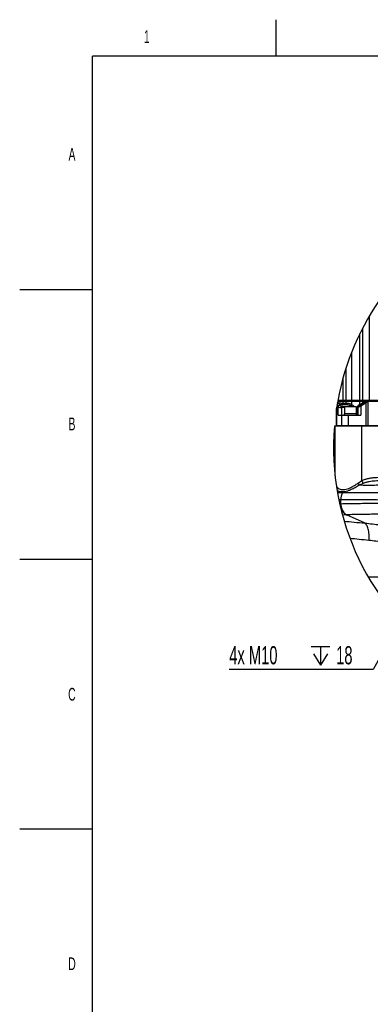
# Model space of a CAD drawing. Extents: x 0 to 4205, y 0 to 2970.
# Tile 11 of 67: x 0 to 482, y 1615 to 2970. Entities that reach past the tile are written whole.
import ezdxf

# ---------------------------------------------------------------- set-up
doc = ezdxf.new("R2010")
doc.units = 0
doc.header["$LTSCALE"] = 5
doc.layers.get('0').update_dxf_attribs({"linetype": 'CONTINUOUS'})
doc.styles.add('SLDTEXTSTYLE0', font='TXT', dxfattribs={"width": 0.605})
doc.dimstyles.new('SLDDIMSTYLE2', dxfattribs={"dimtxt": 25, "dimasz": 25, "dimexe": 0, "dimexo": 0.0625, "dimgap": 6.25, "dimtad": 0, "dimtih": 1, "dimtoh": 1, "dimdec": 1, "dimrnd": 1e-09, "dimzin": 12, "dimtxsty": 'SLDTEXTSTYLE0', "dimblk1": 'NONE', "dimsah": 1, "dimcen": 0, "dimazin": 3, "dimtfac": 1, "dimtmove": 0, "dimatfit": 3, "dimtolj": 1, "dimtzin": 12})

# ---------------------------------------------------------------- blocks, each defined once
blk = doc.blocks.new('SW_SYMBOL_HOLE_DEPTH')
at = {"color": 0, "linetype": 'CONTINUOUS'}
for p, q in [((0, 4375), (4000, 4375)), ((2000, 4375), (2000, 375)), ((500, 2775), (2000, 375)), ((3500, 2775), (2000, 375))]:
    blk.add_line(p, q, dxfattribs=at)
blk = doc.blocks.new('_D_11')
at = {"color": 7, "linetype": 'CONTINUOUS'}
for p, q in [((614, 2306.6), (607.7, 2295.2)), ((607.7, 2295.2), (486.2, 2075.6)), ((486.2, 2075.6), (288.4, 2075.6))]:
    blk.add_line(p, q, dxfattribs=at)
blk.add_solid([(607.7, 2295.2), (592.3, 2275.1), (598.9, 2271.5)], dxfattribs=at)
at = {"color": 7, "linetype": 'CONTINUOUS', "xscale": 0.0064453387, "yscale": 0.0064453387, "zscale": 0.0064453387}
blk.add_blockref('SW_SYMBOL_HOLE_DEPTH', (401, 2079.3), dxfattribs=at)
at = {"color": 7, "linetype": 'CONTINUOUS', "char_height": 25, "attachment_point": 1, "style": 'SLDTEXTSTYLE0'}
for s, insert in [('4x M10', (288.4, 2107.9)), ('18', (435.5, 2107.9))]:
    blk.add_mtext(s, dxfattribs=dict(at, insert=insert))
blk = doc.blocks.new('_NONE')

msp = doc.modelspace()

# ---------------------------------------------------------------- linework, layer by layer
at = {"color": 7, "linetype": 'CONTINUOUS'}
for p, q in [((352.5, 2970), (352.5, 2920)), ((100, 50), (100, 2920)), ((4155, 2920), (100, 2920)), ((0, 2598.75), (100, 2598.75)), ((471.88, 2545.38), (471.88, 2446.09)), ((437.59, 2445.09), (444.88, 2445.09)), ((437.68, 2445.59), (444.88, 2445.59)), ((444.88, 2446.09), (437.78, 2446.09)), ((449.04, 2446.09), (444.88, 2446.09)), ((444.88, 2445.59), (449.04, 2445.59)), ((444.88, 2445.09), (449.04, 2445.09)), ((456.73, 2446.09), (449.04, 2446.09)), ((449.04, 2445.59), (457.11, 2445.59)), ((449.04, 2445.09), (456.73, 2445.09)), ((468.28, 2446.09), (456.73, 2446.09)), ((456.73, 2445.09), (468.28, 2445.09)), ((457.11, 2445.59), (468.6, 2445.59)), ((471.88, 2446.09), (468.28, 2446.09)), ((468.28, 2445.09), (471.88, 2445.09)), ((468.6, 2445.59), (472.38, 2445.59)), ((468.8, 2439.64), (472.64, 2442.16)), ((480.88, 2446.09), (471.88, 2446.09)), ((471.88, 2446.09), (472.38, 2445.59)), ((472.38, 2445.59), (471.88, 2445.09)), ((471.88, 2445.09), (476.64, 2445.09)), ((471.88, 2445.09), (471.88, 2442.74)), ((472.38, 2445.59), (480.88, 2445.59)), ((478.23, 2444.87), (478.42, 2444.77)), ((478.42, 2444.77), (478.93, 2444.88)), ((478.93, 2444.88), (480.88, 2445.09)), ((570.88, 2446.09), (480.88, 2446.09)), ((480.88, 2445.59), (570.88, 2445.59)), ((480.88, 2445.09), (570.88, 2445.09)), ((435.88, 2411.59), (435.88, 2434.85)), ((438.16, 2425.59), (442.81, 2425.59)), ((442.81, 2425.59), (452.01, 2425.59)), ((446.67, 2427.59), (446.67, 2425.59)), ((447.32, 2427.59), (446.67, 2427.59)), ((447.04, 2437.09), (447.04, 2427.59)), ((463.67, 2427.59), (447.32, 2427.59)), ((447.54, 2437.59), (462.53, 2437.59)), ((452.01, 2425.59), (469.38, 2425.59)), ((462.53, 2437.59), (462.81, 2437.59)), ((463.31, 2427.59), (463.31, 2437.09)), ((463.67, 2425.59), (463.67, 2427.59)), ((465.67, 2425.59), (465.67, 2436.51)), ((433.95, 2410.59), (433.04, 2410.59)), ((470.88, 2410.59), (433.95, 2410.59)), ((436.88, 2410.59), (435.88, 2411.59)), ((435.88, 2411.59), (436.15, 2411.59)), ((436.15, 2411.59), (442.81, 2411.59)), ((442.81, 2411.59), (452.01, 2411.59)), ((452.01, 2411.59), (476.86, 2411.59)), ((580.88, 2410.59), (470.88, 2410.59)), ((476.86, 2411.59), (478.93, 2411.59)), ((478.93, 2411.59), (572.83, 2411.59)), ((0, 2227.5), (100, 2227.5)), ((0, 1856.25), (100, 1856.25))]:
    msp.add_line(p, q, dxfattribs=at)
at = {"color": 8, "linetype": 'CONTINUOUS'}
for p, q in [((480.88, 2561.67), (480.88, 2446.09)), ((468.28, 2446.09), (468.28, 2538.25)), ((456.73, 2512.11), (456.73, 2446.09)), ((449.04, 2446.09), (449.04, 2490.67)), ((444.88, 2476.82), (444.88, 2446.09)), ((438.16, 2437.55), (436.76, 2440.31)), ((437.77, 2441.9), (437.13, 2442.5)), ((437.36, 2443.79), (438.36, 2443.4)), ((439.17, 2441.14), (437.77, 2441.9)), ((438.36, 2443.4), (440.21, 2442.91)), ((439.17, 2441.14), (440.09, 2439.32)), ((444.88, 2446.09), (444.88, 2445.59)), ((444.88, 2445.59), (444.88, 2445.09)), ((444.88, 2445.09), (444.88, 2442.06)), ((444.88, 2440.29), (444.88, 2442.06)), ((444.88, 2442.06), (449.04, 2442.06)), ((449.04, 2440.29), (444.88, 2440.29)), ((449.04, 2446.09), (449.04, 2445.59)), ((449.04, 2445.59), (449.04, 2445.09)), ((449.04, 2442.06), (449.04, 2445.09)), ((449.04, 2440.29), (449.04, 2442.06)), ((456.73, 2446.09), (457.11, 2445.59)), ((457.11, 2445.59), (456.73, 2445.09)), ((456.73, 2445.09), (456.73, 2440.55)), ((456.73, 2440.55), (457.72, 2439.92)), ((466.79, 2439.86), (468.28, 2440.85)), ((468.28, 2446.09), (468.6, 2445.59)), ((468.6, 2445.59), (468.28, 2445.09)), ((468.28, 2440.85), (468.28, 2445.09)), ((476.86, 2442.87), (469.38, 2437.97)), ((476.86, 2411.59), (476.86, 2442.87)), ((478.93, 2444.88), (478.93, 2411.59)), ((480.88, 2446.09), (480.88, 2445.59)), ((480.88, 2445.59), (480.88, 2445.09)), ((436.15, 2436.61), (436.15, 2411.59)), ((438.16, 2425.59), (438.16, 2437.55)), ((442.81, 2425.59), (442.81, 2411.59)), ((442.99, 2436.38), (442.99, 2438.15)), ((442.99, 2438.15), (456.2, 2438.15)), ((442.99, 2436.38), (442.99, 2425.59)), ((447.04, 2436.38), (442.99, 2436.38)), ((463.01, 2437.09), (447.04, 2437.09)), ((452.01, 2425.59), (452.01, 2411.59)), ((456.2, 2438.15), (455.19, 2438.78)), ((463.31, 2437.09), (463.01, 2437.09)), ((465.02, 2436.51), (465.67, 2436.51)), ((465.02, 2425.59), (465.02, 2436.51)), ((469.38, 2437.97), (469.38, 2425.59)), ((433.95, 2342.43), (433.95, 2410.59)), ((437.12, 2410.59), (436.15, 2411.59)), ((443.78, 2410.59), (442.81, 2411.59)), ((452.27, 2410.59), (452.01, 2411.59)), ((470.88, 2335.69), (470.88, 2410.59)), ((477.12, 2410.59), (476.86, 2411.59)), ((478.93, 2410.59), (478.93, 2411.59)), ((465.66, 2332.38), (470.88, 2335.69)), ((472.77, 2331.79), (467.4, 2329.24)), ((437.27, 2319.24), (444.26, 2319.18)), ((441.94, 2309.34), (439.18, 2309.28)), ((440.33, 2303.9), (441.8, 2303.93)), ((441.94, 2303.94), (441.94, 2309.34)), ((475.18, 2277.12), (449.77, 2288.7)), ((475.19, 2277.12), (475.18, 2277.12)), ((479.48, 2203.26), (739.39, 2203.26))]:
    msp.add_line(p, q, dxfattribs=at)
at = {"color": 7, "linetype": 'CONTINUOUS', "flags": 128}
msp.add_lwpolyline([(466.57, 2438.18), (466.63, 2438.22), (466.78, 2438.32), (467.03, 2438.48), (467.38, 2438.71), (467.79, 2438.98), (468.27, 2439.29), (468.8, 2439.64)], dxfattribs=at)
at = {"color": 8, "linetype": 'CONTINUOUS', "flags": 128}
for points in [[(468.28, 2440.85), (469.52, 2441.5), (470.53, 2442.03), (471.27, 2442.42), (471.73, 2442.66), (471.88, 2442.74)], [(471.88, 2442.74), (472.04, 2442.86), (472.5, 2443.23), (473.24, 2443.83)], [(469.38, 2437.97), (468.5, 2437.62), (467.7, 2437.31), (467.01, 2437.03), (466.44, 2436.81), (466.02, 2436.65), (465.76, 2436.54), (465.67, 2436.51)], [(472.77, 2331.79), (472.61, 2332.11), (472.42, 2332.5), (472.21, 2332.94), (471.97, 2333.43), (471.72, 2333.96), (471.45, 2334.52), (471.17, 2335.1), (470.88, 2335.69)], [(441.94, 2303.94), (442.11, 2301.43), (442.55, 2298.98), (443.25, 2296.66), (444.19, 2294.51), (445.36, 2292.6), (446.72, 2290.97), (448.24, 2289.66), (449.88, 2288.71)]]:
    msp.add_lwpolyline(points, dxfattribs=at)
at = {"color": 7, "linetype": 'CONTINUOUS'}
for centre, radius, start, end in [((788.09, 2381.26), 356.26, 119.5134, 171.34869), ((469.88, 2442.74), 2, 303.23211, 359.99915), ((447.54, 2437.09), 0.5, 89.98695, 180.00964), ((462.81, 2437.09), 0.5, 359.99328, 90.01185), ((467.67, 2436.51), 2, 123.2316, 179.99927), ((788.09, 2381.26), 356.26, 175.27792, 296.34058)]:
    msp.add_arc(centre, radius, start, end, dxfattribs=at)
at = {"color": 8, "linetype": 'CONTINUOUS'}
for centre, radius, start, end in [((438.77, 2440.06), 2.1, 118.25561, 155.13329), ((435.85, 2443.52), 2.51, 319.94096, 357.10832), ((440.29, 2437.16), 2.17, 95.28977, 169.7079), ((437.23, 2443.47), 3.03, 309.8204, 349.36586), ((444.76, 2459.29), 19, 252.87835, 270.3626), ((442.69, 2441.57), 3.43, 220.95145, 275.092), ((444.8, 2455.03), 12.96, 249.23623, 270.35048), ((449.57, 2424.51), 17.57, 65.96857, 91.72828), ((449.36, 2428.35), 11.95, 60.79022, 91.5239), ((454.23, 2441.17), 2.57, 291.92087, 346.15351), ((455.2, 2440.54), 2.59, 292.69153, 346.19865), ((465.58, 2439.16), 1.4, 315.55337, 29.66075), ((467.08, 2440.14), 1.4, 316.62712, 30.8228), ((471.02, 2439.47), 2.23, 175.68202, 222.46303), ((471.69, 2443.45), 1.6, 306.54534, 13.92422), ((442.12, 2443.35), 7.03, 235.67928, 277.09757), ((442.94, 2317.71), 27.05, 25.24523, 32.85585), ((462.6, 2309.66), 20.66, 152.57086, 180.88012)]:
    msp.add_arc(centre, radius, start, end, dxfattribs=at)
for points, knots in [([(457.72, 2439.92), (458.12, 2439.59), (458.8, 2439.02), (459.28, 2438.13), (459.37, 2437.68), (459.39, 2437.59)], [0, 0, 0, 0, 0.53003719, 0.90975018, 1, 1, 1, 1]), ([(465.02, 2436.51), (465.05, 2436.87), (465.11, 2437.58), (465.56, 2438.64), (466.16, 2439.4), (466.65, 2439.75), (466.79, 2439.86)], [0, 0, 0, 0, 0.2769079, 0.5379507, 0.868288, 1, 1, 1, 1]), ([(478.23, 2444.87), (477.93, 2444.7), (476.8, 2444.08), (474.85, 2443.37), (473.32, 2442.53), (472.64, 2442.16)], [0, 0, 0, 0, 0.16171379, 0.62462581, 1, 1, 1, 1]), ([(473.24, 2443.83), (473.79, 2444.11), (474.87, 2444.66), (476.05, 2444.95), (476.64, 2445.09)], [0, 0, 0, 0, 0.5017509, 1, 1, 1, 1]), ([(457.36, 2437.59), (457.35, 2437.6), (457.05, 2437.9), (456.62, 2438.03), (456.2, 2438.15)], [0, 0, 0, 0, 0.0236717, 1, 1, 1, 1]), ([(435.83, 2328.03), (435.98, 2327.72), (436.53, 2326.6), (438.23, 2325.12), (440.69, 2323.8), (443.57, 2323.25), (445.86, 2323.31), (448.38, 2323.66), (451.09, 2324.35), (455.1, 2325.9), (459.57, 2328.26), (463.2, 2330.61), (465.21, 2332.06), (465.66, 2332.38)], [0, 0, 0, 0, 0.0306959, 0.1103834, 0.1950981, 0.276522, 0.367787, 0.3980654, 0.5025938, 0.6156042, 0.7797066, 0.9506794, 1, 1, 1, 1]), ([(470.88, 2335.69), (472.38, 2336.35), (475.27, 2337.6), (479.79, 2338.82), (484.29, 2339.65), (488.9, 2340.13), (492.01, 2340.19), (493.56, 2340.22)], [0, 0, 0, 0, 0.2104247, 0.4050174, 0.5996915, 0.7998258, 1, 1, 1, 1]), ([(493.56, 2335.22), (490.78, 2335.15), (486.57, 2335.05), (481.01, 2334.21), (476.82, 2333.28), (474.13, 2332.29), (472.77, 2331.79)], [0, 0, 0, 0, 0.393931, 0.5944233, 0.7948648, 1, 1, 1, 1]), ([(467.4, 2329.24), (466.9, 2328.92), (464.64, 2327.47), (460.56, 2325.14), (455.56, 2322.81), (451.09, 2321.27), (447.1, 2320.36), (443.24, 2320.12), (439.65, 2320.55), (437.68, 2321.56), (436.79, 2322.02)], [0, 0, 0, 0, 0.05439, 0.2451429, 0.4281221, 0.5566165, 0.6756773, 0.8000004, 0.9088474, 1, 1, 1, 1]), ([(444.26, 2319.18), (446.59, 2319.16), (451.34, 2319.14), (459.39, 2319.14), (468.55, 2319.16), (478.88, 2319.2), (489.63, 2319.27), (496.94, 2319.33), (500.65, 2319.36)], [0, 0, 0, 0, 0.1239286, 0.2526657, 0.4283022, 0.6110189, 0.8024135, 1, 1, 1, 1]), ([(507.1, 2329.48), (504.28, 2329.42), (498.71, 2329.3), (490.46, 2329.19), (482.42, 2329.14), (474.76, 2329.15), (469.78, 2329.21), (467.4, 2329.24)], [0, 0, 0, 0, 0.2132057, 0.4206354, 0.6239816, 0.8203631, 1, 1, 1, 1]), ([(441.8, 2303.93), (441.81, 2303.93), (441.86, 2303.93), (441.91, 2303.94), (441.94, 2303.94)], [0, 0, 0, 0, 0.2632566, 1, 1, 1, 1]), ([(441.8, 2303.93), (441.89, 2302.56), (442.02, 2300.44), (442.74, 2297.64), (443.54, 2295.47), (444.64, 2293.39), (446.04, 2291.49), (447.73, 2289.82), (449.1, 2289.08), (449.77, 2288.7)], [0, 0, 0, 0, 0.2279309, 0.3518258, 0.4801165, 0.6108377, 0.7419871, 0.8719288, 1, 1, 1, 1]), ([(499.2, 2308.86), (495.47, 2308.94), (488.13, 2309.09), (477.26, 2309.26), (466.71, 2309.37), (454.96, 2309.43), (446.75, 2309.37), (441.94, 2309.34)], [0, 0, 0, 0, 0.1951876, 0.3846966, 0.5697122, 0.7481216, 1, 1, 1, 1]), ([(441.94, 2303.94), (445.35, 2304), (452.44, 2304.14), (463.35, 2304.33), (474.87, 2304.5), (486.87, 2304.67), (495.04, 2304.77), (499.2, 2304.82)], [0, 0, 0, 0, 0.17862656, 0.37121037, 0.57186746, 0.7823648, 1, 1, 1, 1]), ([(444.1, 2288.56), (447.72, 2289.15), (451.35, 2289.75), (449.77, 2288.7), (449.77, 2288.7)], [0, 0, 0, 0, 0.9999905, 1, 1, 1, 1]), ([(446.55, 2279.89), (451.08, 2279.47), (460.62, 2278.56), (470.17, 2277.62), (475.19, 2277.12)], [0, 0, 0, 0, 0.47377765, 1, 1, 1, 1]), ([(449.88, 2288.71), (449.84, 2288.72), (449.8, 2288.72), (449.77, 2288.7), (449.77, 2288.7)], [0, 0, 0, 0, 0.9994734, 1, 1, 1, 1]), ([(499.9, 2289.53), (496.39, 2289.48), (489.49, 2289.39), (479.28, 2289.24), (469.39, 2289.08), (459.61, 2288.9), (453.15, 2288.77), (449.88, 2288.71)], [0, 0, 0, 0, 0.2100415, 0.4137556, 0.6123771, 0.8036897, 1, 1, 1, 1]), ([(475.18, 2277.12), (475.18, 2277.12), (478.62, 2277.12), (485.51, 2275.9), (497.22, 2274.97), (505.49, 2274.16), (510.27, 2273.69)], [0, 0, 0, 0, 0.0000015, 0.2930889, 0.5911521, 1, 1, 1, 1]), ([(480.62, 2253.33), (480.64, 2253.53), (480.81, 2255.65), (480.89, 2259.11), (480.59, 2263.58), (480.04, 2267.22), (479.22, 2270.47), (478.14, 2273.24), (476.87, 2275.52), (475.72, 2276.61), (475.19, 2277.12)], [0, 0, 0, 0, 0.0242622, 0.2542133, 0.4116595, 0.5588635, 0.6927227, 0.8112832, 0.9133531, 1, 1, 1, 1]), ([(480.62, 2253.33), (476.08, 2253.81), (467.4, 2254.73), (458.71, 2255.62), (454.56, 2256.04)], [0, 0, 0, 0, 0.5226733, 1, 1, 1, 1]), ([(634.4, 2240.88), (629.37, 2241.14), (619.29, 2241.67), (604.15, 2242.58), (588.99, 2243.58), (573.86, 2244.67), (558.8, 2245.85), (543.85, 2247.1), (529.08, 2248.42), (514.5, 2249.8), (501.59, 2251.09), (490.33, 2252.27), (483.84, 2252.97), (480.62, 2253.33)], [0, 0, 0, 0, 0.0978999, 0.1963376, 0.2948626, 0.3932665, 0.491313, 0.5885583, 0.684795, 0.779798, 0.8731412, 0.9370694, 1, 1, 1, 1])]:
    msp.add_open_spline(points, degree=3, knots=knots, dxfattribs=at)
at = {"color": 7, "linetype": 'CONTINUOUS'}
for points, knots in [([(476.64, 2445.09), (477.03, 2445.1), (477.57, 2445.11), (478.08, 2444.92), (478.23, 2444.87)], [0, 0, 0, 0, 0.7043803, 1, 1, 1, 1]), ([(478.42, 2444.77), (477.9, 2444.15), (477.37, 2443.52), (476.87, 2442.88), (476.86, 2442.87)], [0, 0, 0, 0, 0.9917492, 1, 1, 1, 1])]:
    msp.add_open_spline(points, degree=3, knots=knots, dxfattribs=at)

# ---------------------------------------------------------------- texts
at = {"color": 7, "linetype": 'CONTINUOUS', "char_height": 17.5, "attachment_point": 1, "style": 'SLDTEXTSTYLE0'}
for s, insert in [('1', (170.98, 2955.49)), ('A', (67.26, 2793.47)), ('B', (67.27, 2422.45)), ('C', (66.69, 2050.43)), ('D', (66.9, 1679.5))]:
    msp.add_mtext(s, dxfattribs=dict(at, insert=insert))

# ---------------------------------------------------------------- dimensions: what is measured, and where the dimension line sits
at = {"color": 7, "linetype": 'CONTINUOUS'}
dim = msp.add_diameter_dim_2p(p1=(614.03, 2306.58), p2=(607.73, 2295.2), text='4x M10{\\fGDT;x}18', dimstyle='SLDDIMSTYLE2', override={"dimpost": '<>'}, dxfattribs=at)
dim.commit()
dim.dimension.update_dxf_attribs({"geometry": '_D_11', "text_midpoint": (381.04, 2094.87), "dimtype": 163})

doc.saveas('drawing.dxf')
